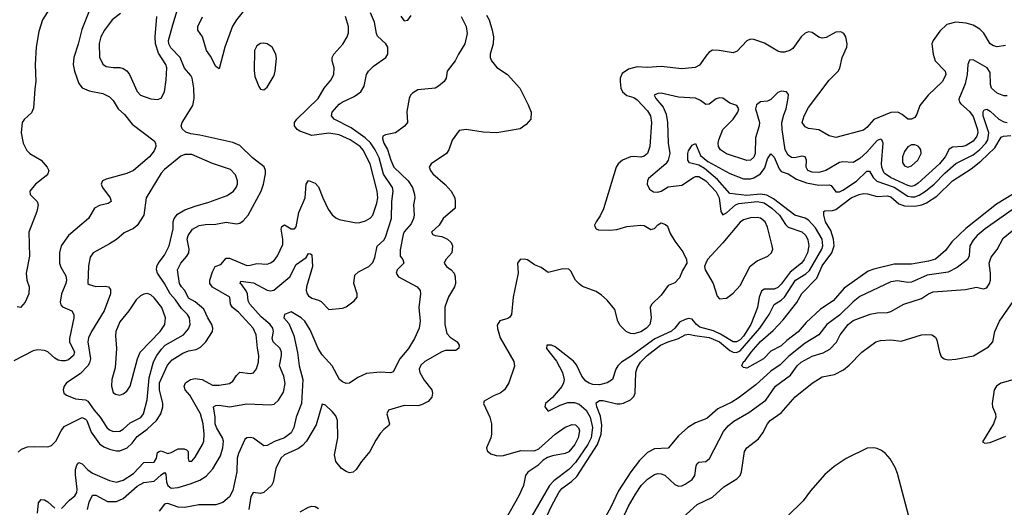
# Model space of a CAD drawing. Header units: inches. Extents: x 1682530 to 1839546, y 640742 to 791647.
# Tile 187 of 256: x 1691505 to 1697252, y 706203 to 709051. Entities that reach past the tile are written whole.
import ezdxf

# ---------------------------------------------------------------- set-up
doc = ezdxf.new("R2010")
doc.units = ezdxf.units.IN
doc.header["$MEASUREMENT"] = 0
doc.layers.add('B6790', color=7, linetype='Continuous')

msp = doc.modelspace()

# ---------------------------------------------------------------- linework, layer by layer
at = {"layer": 'B6790', "color": 5}
for points, elevation in [([(1691688, 709130), (1691639.2, 709050), (1691617.5, 708982.5), (1691600.3, 708890), (1691595, 708790), (1691600.2, 708690), (1691592.6, 708647.4), (1691585.5, 708534.6), (1691573.2, 708506.8), (1691531.5, 708468.5), (1691520.2, 708450), (1691513.9, 708390), (1691525, 708330), (1691546.4, 708286.4), (1691564.2, 708270), (1691630.3, 708230), (1691665.8, 708190), (1691674.7, 708170), (1691670.2, 708150), (1691660.6, 708139.4), (1691596.9, 708090), (1691564.2, 708050), (1691565.5, 708030), (1691606.7, 707990), (1691612.9, 707970), (1691605.2, 707930), (1691558.1, 707810), (1691561.6, 707670), (1691542.9, 707570), (1691547, 707530), (1691560.1, 707490), (1691558.5, 707450), (1691537.8, 707402.2), (1691510, 707370.9), (1691490, 707373.5)], 680), ([(1691495.3, 706524.7), (1691516.6, 706543.4), (1691550, 706555.7), (1691590, 706559), (1691670, 706555.8), (1691690, 706564.4), (1691715.7, 706590), (1691747.4, 706650), (1691765.4, 706674.6), (1691870, 706727.4), (1691890, 706718.4), (1691896.2, 706710), (1691921.5, 706641.5), (1691970, 706574.6), (1691996.9, 706556.9), (1692030, 706542.7), (1692070, 706532.6), (1692090, 706533.1), (1692132.9, 706550), (1692161.7, 706578.3), (1692190, 706616.6), (1692250, 706660.1), (1692302.9, 706710), (1692328.1, 706750), (1692340.8, 706790), (1692339.9, 706810), (1692320.4, 706890), (1692321.3, 706930), (1692367.5, 707032.5), (1692395.9, 707064.1), (1692456.5, 707103.5), (1692490, 707117.2), (1692534.3, 707125.7), (1692561.1, 707138.9), (1692592.1, 707170), (1692630.7, 707230), (1692633.4, 707250), (1692626.9, 707270), (1692603.1, 707310), (1692580.9, 707360.9), (1692530, 707403.4), (1692490, 707425.3), (1692468.8, 707468.8), (1692448.8, 707490), (1692438.1, 707510), (1692425.6, 707590), (1692444.9, 707630), (1692480.6, 707670), (1692491.6, 707690), (1692493.4, 707710), (1692481.8, 707770), (1692487.7, 707790), (1692512.9, 707827.1), (1692551.8, 707848.2), (1692590, 707855.7), (1692650, 707857.3), (1692710, 707868.3), (1692770, 707858.5), (1692790, 707863.5), (1692810, 707875.8), (1692838.4, 707910), (1692913.9, 708050), (1692929.1, 708090), (1692940.3, 708150), (1692940.4, 708170), (1692931.3, 708191.3), (1692864.7, 708244.7), (1692790, 708316.3), (1692750, 708333.3), (1692557, 708377), (1692503.9, 708383.9), (1692474.4, 708394.4), (1692453.3, 708413.3), (1692448.4, 708430), (1692453.3, 708450), (1692516, 708550), (1692522.8, 708590), (1692521.1, 708650), (1692511.6, 708710), (1692504.9, 708724.9), (1692467.9, 708767.9), (1692441.4, 708830), (1692386.8, 708886.8), (1692374.7, 708910), (1692374.4, 708930), (1692398.6, 709021.4), (1692438.4, 709150)], 720), ([(1691913.2, 709106.8), (1691866.9, 708993.1), (1691847.1, 708907.1), (1691822, 708830), (1691817.8, 708790), (1691824.2, 708750), (1691850, 708677.6), (1691870, 708652.6), (1691910, 708635.8), (1691990, 708620.2), (1692030, 708599.6), (1692050, 708578.7), (1692080.8, 708530), (1692117.3, 708497.3), (1692161.5, 708441.5), (1692290, 708343.1), (1692298, 708330), (1692300.6, 708310), (1692290, 708284.4), (1692262.9, 708250), (1692170, 708170.8), (1692130, 708151.7), (1692010, 708120.4), (1691988.5, 708110), (1691980.3, 708090), (1691988.7, 708070), (1692033.4, 708010), (1692038.4, 707990), (1692021.8, 707978.2), (1691970, 707965.3), (1691941.1, 707950), (1691907.3, 707890), (1691790.9, 707790), (1691747.9, 707730), (1691737.8, 707690), (1691738, 707630), (1691745.7, 707605.7), (1691774.6, 707554.6), (1691778.5, 707530), (1691774.5, 707510), (1691749.1, 707450), (1691742.2, 707402.2), (1691745.8, 707385.8), (1691755, 707375), (1691810.1, 707350.1), (1691820.2, 707330), (1691820.5, 707310), (1691795, 707190), (1691795.7, 707170), (1691824.4, 707110), (1691818.8, 707090), (1691790, 707065.4), (1691770, 707058), (1691750, 707058.4), (1691730, 707063.2), (1691710, 707074.6), (1691670, 707111), (1691650, 707119), (1691610, 707122.3), (1691583.7, 707116.3), (1691470, 707058.9)], 720), ([(1691750, 706196), (1691795.4, 706244.6), (1691826.6, 706270), (1691838.2, 706290), (1691841.3, 706310), (1691830, 706393.2), (1691830, 706424), (1691839.2, 706450), (1691850, 706465), (1691870, 706457.8), (1691902.1, 706422.1), (1691930, 706402.3), (1692030, 706359.8), (1692070, 706351.2), (1692110, 706362.4), (1692170, 706400.3), (1692230, 706464.4), (1692290, 706467.6), (1692303.4, 706490), (1692310, 706524.2), (1692318.4, 706530), (1692330, 706533.1), (1692370, 706517.6), (1692390, 706522.9), (1692430, 706544.7), (1692465.1, 706545.1), (1692479, 706539), (1692488.6, 706528.6), (1692488.3, 706488.3), (1692493, 706473), (1692510, 706473.1), (1692530, 706496), (1692572.9, 706570), (1692579.8, 706590), (1692581.9, 706630), (1692576, 706690), (1692559.7, 706750), (1692497.7, 706857.7), (1692471.7, 706890), (1692465.8, 706910), (1692473.9, 706930), (1692501.5, 706950), (1692530, 706955.7), (1692570, 706949), (1692630, 706917.4), (1692670, 706916.4), (1692730, 706926.8), (1692750, 706939.7), (1692770, 706972.9), (1692790, 706992.9), (1692850, 706984.3), (1692870.5, 706989.5), (1692888.3, 707011.7), (1692899.4, 707050), (1692901, 707090), (1692892.3, 707132.3), (1692885.4, 707210), (1692868.5, 707250), (1692782.5, 707342.5), (1692746.9, 707370), (1692735.4, 707390), (1692731, 707431), (1692629.7, 707489.7), (1692615.3, 707510), (1692615.9, 707530), (1692630, 707578), (1692646.2, 707610), (1692678.7, 707621.3), (1692710, 707658.5), (1692730, 707659.1), (1692830, 707615.6), (1692850, 707616.4), (1692890, 707627.6), (1692950, 707623), (1692970, 707630.2), (1692990, 707644.5), (1693010, 707671.4), (1693041.3, 707738.7), (1693041.7, 707770), (1693031.6, 707828.4), (1693036.1, 707843.9), (1693050, 707853.2), (1693090, 707830.2), (1693110, 707829.5), (1693118.3, 707841.7), (1693135.4, 707924.6), (1693171.7, 708010), (1693177.2, 708090), (1693190, 708112), (1693230, 708096.9), (1693250, 708074.7), (1693274.2, 708010), (1693305.2, 707945.2), (1693330, 707911.5), (1693350, 707894.6), (1693370, 707884.9), (1693470, 707864.4), (1693490, 707865.8), (1693523.3, 707876.7), (1693550, 707891.5), (1693565.6, 707910), (1693590, 707979.1), (1693594.8, 708010), (1693592.4, 708050), (1693551.6, 708210), (1693510, 708289.8), (1693491.7, 708310), (1693434, 708350), (1693370, 708379.1), (1693310, 708388.9), (1693210, 708374.3), (1693140.3, 708400.3), (1693125.6, 708410), (1693109, 708430), (1693109.3, 708450), (1693121.9, 708470), (1693248.1, 708590), (1693281.6, 708650), (1693321.5, 708698.5), (1693338, 708730), (1693340.7, 708770), (1693329.8, 708810), (1693329.8, 708830), (1693339.3, 708850), (1693392.3, 708907.7), (1693416.8, 708950), (1693425.2, 708974.8), (1693425, 709010), (1693406.9, 709070)], 680), ([(1691900.5, 706190), (1691910, 706234), (1691930, 706274.4), (1691950, 706275.2), (1692018, 706238), (1692070, 706238.3), (1692110, 706255), (1692190, 706326), (1692230, 706348.1), (1692290, 706356.6), (1692330, 706394), (1692350, 706406.5), (1692357.7, 706397.7), (1692362, 706350), (1692370, 706330.2), (1692390, 706315.1), (1692430, 706318.9), (1692500.4, 706339.6), (1692557.2, 706362.8), (1692593.9, 706386.2), (1692631.6, 706428.4), (1692676.7, 706503.3), (1692690.9, 706550), (1692693.9, 706590), (1692689.9, 706610), (1692653.1, 706670), (1692646.8, 706690), (1692646.6, 706730), (1692636.9, 706790), (1692650, 706798.8), (1692670, 706800.5), (1692730, 706789.4), (1692830, 706807.2), (1692970, 706801.2), (1692990, 706806.5), (1693015.8, 706830), (1693044.7, 706875.3), (1693054.4, 706925.6), (1693047.9, 706970), (1693021.2, 707030), (1693033.4, 707090), (1693032.8, 707110), (1693025.2, 707130), (1692984.1, 707170), (1692977.9, 707190), (1692986.5, 707230), (1692982.6, 707250), (1692967.9, 707270), (1692915, 707315), (1692848.6, 707390), (1692838, 707410), (1692833.9, 707450), (1692826.6, 707466.6), (1692802.7, 707502.7), (1692791.1, 707510), (1692796, 707524), (1692870, 707514.9), (1692950, 707470.7), (1692970, 707466.9), (1692988.6, 707471.4), (1693081.4, 707550), (1693119.2, 707620.8), (1693177.9, 707662.1), (1693190, 707684.9), (1693202.8, 707682.8), (1693210, 707678), (1693214.4, 707610), (1693179.6, 707490), (1693177.5, 707470), (1693182.4, 707450), (1693190, 707438.8), (1693210, 707424.3), (1693250, 707412.9), (1693264.3, 707404.3), (1693310, 707358.9), (1693390, 707365.8), (1693410, 707374.9), (1693457.6, 707410), (1693474.7, 707430), (1693475.4, 707450), (1693455.1, 707510), (1693461.8, 707558.2), (1693482, 707578), (1693543.5, 707610), (1693566.3, 707633.7), (1693577.9, 707662.1), (1693592.3, 707727.7), (1693630, 707763.5), (1693640.1, 707779.9), (1693675.5, 707890), (1693677.4, 707990), (1693685.1, 708050), (1693681.5, 708070), (1693628.6, 708148.6), (1693603.2, 708243.2), (1693580.7, 708290), (1693552.2, 708332.2), (1693521.2, 708361.2), (1693439.4, 708419.4), (1693341.7, 708470), (1693324.7, 708490), (1693328.9, 708510), (1693370, 708557.8), (1693387.1, 708570), (1693457.9, 708602.1), (1693496.9, 708630), (1693516.8, 708663.2), (1693528.7, 708730), (1693541.7, 708750), (1693570, 708778.9), (1693642.9, 708830), (1693654.7, 708850), (1693653.7, 708890), (1693641.7, 708910), (1693594.6, 708954.6), (1693587.6, 708970), (1693576.8, 709036.8), (1693552, 709090)], 660), ([(1692093.7, 709086.3), (1692044.7, 709050), (1692000.6, 708990), (1691979.1, 708950), (1691969.1, 708910.9), (1691971.5, 708831.5), (1691990, 708791.8), (1692010, 708778), (1692050, 708771.1), (1692090, 708771), (1692110, 708766.2), (1692130, 708753), (1692145.5, 708730), (1692190, 708631.8), (1692210, 708610.2), (1692271.5, 708588.5), (1692310, 708584.9), (1692330, 708593.4), (1692349.7, 708630.3), (1692360.8, 708699.2), (1692363.9, 708770), (1692358.1, 708790), (1692316.2, 708856.2), (1692297, 708910), (1692295.7, 708950), (1692305.8, 709070)], 740), ([(1694082, 709070), (1694111.7, 709010), (1694117.6, 708970), (1694103.9, 708910), (1694066, 708850), (1694047.3, 708810), (1693999.5, 708750), (1693994, 708710), (1693982, 708690), (1693950, 708661.6), (1693930, 708650.4), (1693830, 708640.2), (1693797.7, 708622.3), (1693785.7, 708610), (1693777.6, 708590), (1693764.9, 708515.1), (1693769.7, 708450), (1693751.8, 708428.2), (1693699.5, 708390), (1693640.7, 708379.3), (1693624.7, 708370), (1693622.4, 708357.6), (1693630.5, 708330), (1693652.6, 708292.6), (1693671.7, 708230), (1693689.4, 708190), (1693773.6, 708110), (1693797.2, 708070), (1693809, 708030), (1693810.9, 708010), (1693804.8, 707970), (1693808.2, 707910), (1693803.4, 707890), (1693790, 707859.6), (1693750, 707812.2), (1693743.1, 707797), (1693726.1, 707706.2), (1693725.8, 707670), (1693740.7, 707650), (1693747.3, 707630), (1693708.5, 707590), (1693701.7, 707570), (1693716.4, 707550), (1693826, 707490), (1693842.4, 707470), (1693845.1, 707450), (1693835.6, 707370), (1693843.5, 707290), (1693836.5, 707250), (1693810, 707188.7), (1693774.8, 707130), (1693724.2, 707070), (1693685.4, 706994.6), (1693670, 706988), (1693610, 706992), (1693530, 706984.4), (1693479.4, 706960.6), (1693430, 706928.2), (1693410, 706927.2), (1693390, 706935.8), (1693372.7, 706950), (1693328.9, 707028.9), (1693270, 707093.6), (1693248.3, 707130), (1693199.9, 707239.9), (1693169, 707290), (1693148.7, 707310), (1693090, 707345.3), (1693050, 707330.2), (1693046.6, 707310), (1693076.7, 707276.7), (1693105.9, 707205.9), (1693127.1, 707107.1), (1693135.9, 707030), (1693158.6, 706950), (1693150.3, 706809.6), (1693119.6, 706730), (1693105.4, 706670), (1693090, 706639.2), (1693050.9, 706610), (1692992.7, 706587.3), (1692950, 706563.9), (1692930, 706561.5), (1692870, 706607.8), (1692850, 706611.6), (1692831, 706609), (1692819.7, 706600.3), (1692782.1, 706517.9), (1692773.8, 706490), (1692772.4, 706410), (1692750, 706302.4), (1692730, 706264.9), (1692690, 706231.4), (1692650, 706218.6), (1692550, 706217.1), (1692470, 706201.9), (1692430, 706204.8), (1692370, 706225.9), (1692356, 706224), (1692350, 706222), (1692318.7, 706181.3)], 640), ([(1692810, 709098.8), (1692770, 709049.3), (1692748, 709012), (1692702.3, 708890), (1692670, 708762.9), (1692650, 708777.4), (1692618.4, 708838.4), (1692595.4, 708870), (1692572.6, 708950), (1692545.5, 708990), (1692545.5, 709010), (1692572.4, 709067.6)], 680), ([(1694230, 709077.7), (1694245.4, 709050), (1694263.8, 708990), (1694270.5, 708950), (1694268.3, 708910), (1694250.7, 708850), (1694250.8, 708830), (1694259.2, 708810), (1694291.2, 708771.2), (1694352, 708730), (1694423.6, 708650), (1694474.1, 708554.1), (1694490.8, 708510), (1694489.6, 708470), (1694461.7, 708438.3), (1694425.8, 708414.2), (1694289.7, 708390.3), (1694210, 708394.4), (1694111.4, 708408.6), (1694070, 708404), (1694030, 708348), (1694010.9, 708290), (1693996.8, 708270), (1693906.6, 708210), (1693896.2, 708190), (1693903, 708170), (1693916.9, 708150), (1693988.4, 708088.4), (1694023.5, 708050), (1694044.7, 708010), (1694048, 707990), (1694047.3, 707950), (1693977.7, 707890), (1693953.7, 707850), (1693908.8, 707810), (1693916.9, 707796.9), (1693930, 707791.1), (1693970, 707783.8), (1694002.7, 707770), (1694024.4, 707750), (1694030.6, 707730), (1694027.9, 707690), (1693993.3, 707650), (1693983.5, 707630), (1693995.8, 707610), (1694024.4, 707590), (1694040.9, 707570), (1694047.7, 707550), (1694048.8, 707510), (1694042.8, 707490), (1694008.5, 707431.5), (1693987.6, 707372.4), (1693986.9, 707270), (1693999.3, 707219.3), (1694016.9, 707196.9), (1694059.5, 707170), (1694071.2, 707150), (1694067.5, 707132.5), (1694050, 707119.5), (1693990, 707118.6), (1693970, 707112.1), (1693870, 707055.1), (1693846.5, 707033.5), (1693836.5, 707010), (1693840.7, 706990), (1693866, 706946), (1693910.5, 706890), (1693913.9, 706870), (1693910, 706847), (1693890, 706821.8), (1693850, 706801.1), (1693830, 706796.9), (1693750, 706797.1), (1693657.6, 706770), (1693647.6, 706750), (1693662.9, 706690), (1693658.9, 706681.1), (1693630, 706658), (1693610, 706634.9), (1693583.8, 706596.2), (1693549.7, 706530), (1693499.7, 706470), (1693470, 706423.8), (1693450.9, 706409.1), (1693430, 706405.7), (1693410, 706412.2), (1693384.4, 706430), (1693350, 706470.7), (1693342.2, 706510), (1693361.7, 706610), (1693359.8, 706710), (1693350, 706737.4), (1693330, 706762), (1693290, 706799.3), (1693270, 706806), (1693235.2, 706684.8), (1693178.9, 706590), (1693155.7, 706564.3), (1693132.7, 706547.3), (1693050.8, 706510), (1693029.9, 706490), (1692999.5, 706430), (1692984.1, 706350), (1692974.6, 706330), (1692930, 706289.2), (1692910, 706283.2), (1692867.8, 706290), (1692854, 706266), (1692842.9, 706190)], 620), ([(1693730.6, 709070.6), (1693750, 709043.9), (1693770, 709048.7), (1693790, 709074.3)], 640), ([(1697259.8, 708900.2), (1697210, 708893), (1697190, 708897.8), (1697169.5, 708909.6), (1697132.9, 708972.9), (1697110, 708995.3), (1697070, 709019.6), (1697029.7, 709030.4), (1696970, 709036.4), (1696917.4, 709022.6), (1696875.9, 708984.1), (1696838, 708930), (1696829.7, 708909.7), (1696837.2, 708850), (1696849.7, 708810), (1696907.8, 708750), (1696911.1, 708730), (1696890.8, 708690), (1696808.3, 708610), (1696759.6, 708550), (1696741.6, 708498.4), (1696730, 708478.8), (1696710, 708470.7), (1696690, 708470.6), (1696657, 708497), (1696631, 708511), (1696590, 708509.4), (1696491.5, 708468.5), (1696450, 708421.3), (1696430, 708406), (1696270, 708363.6), (1696230, 708372.8), (1696170, 708406.7), (1696110, 708415.9), (1696090, 708424.2), (1696073, 708450), (1696083.5, 708490), (1696110, 708537.7), (1696230, 708697.1), (1696282, 708750), (1696291.6, 708768.4), (1696306.5, 708830), (1696333.1, 708890), (1696334.9, 708910), (1696328.4, 708950), (1696315.5, 708970), (1696298.9, 708978.9), (1696270, 708978), (1696213.4, 708946.6), (1696190, 708942.8), (1696169.3, 708949.3), (1696130, 708975.3), (1696110, 708979.5), (1696090, 708971.8), (1696066, 708950), (1696018.2, 708881.8), (1696001.2, 708870), (1695970, 708860.3), (1695950, 708860.3), (1695930, 708866.7), (1695852.9, 708912.9), (1695790, 708934.9), (1695770, 708937.6), (1695750, 708926.4), (1695692.2, 708867.8), (1695670, 708857.8), (1695588.3, 708871.7), (1695550, 708872.2), (1695530, 708860.3), (1695515.2, 708844.8), (1695474.2, 708785.8), (1695448.5, 708771.6), (1695370, 708763.9), (1695250, 708776.9), (1695170, 708772.4), (1695110, 708775.3), (1695058.8, 708761.2), (1695022.8, 708737.2), (1695009.8, 708710.2), (1695009.8, 708690.2), (1695014, 708650), (1695023.7, 708630), (1695050, 708608), (1695090, 708595.9), (1695110, 708583.1), (1695170, 708518.5), (1695187.7, 708490), (1695194, 708450), (1695183, 708310), (1695170, 708270.3), (1695150, 708253.7), (1695130, 708248.8), (1695090, 708252.5), (1695070, 708249.4), (1695024, 708230), (1694997.8, 708210), (1694986.5, 708190), (1694913.4, 707946.6), (1694894.3, 707905.7), (1694869.8, 707870), (1694860.5, 707850), (1694862.2, 707842.2), (1694869.4, 707830), (1694884.1, 707824.1), (1694950, 707820.8), (1694990, 707826.4), (1695050, 707843.5), (1695130, 707850.8), (1695150, 707848.6), (1695190, 707826.3), (1695210, 707831.8), (1695230, 707853.6), (1695250, 707864.2), (1695275.6, 707855.6), (1695285.6, 707845.6), (1695302.3, 707802.3), (1695330, 707757.2), (1695375.9, 707695.9), (1695397.2, 707650), (1695399, 707630), (1695373.8, 707586.2), (1695356.3, 707543.7), (1695330, 707514.9), (1695290, 707498), (1695250, 707443.1), (1695192.4, 707387.6), (1695185.1, 707370), (1695191.1, 707310), (1695182.4, 707270), (1695163, 707250), (1695130, 707228.4), (1695090, 707217.2), (1695070, 707219.2), (1695044.9, 707230), (1695010, 707266), (1694997, 707290), (1694978.3, 707358.3), (1694933.4, 707413.4), (1694902, 707442), (1694870, 707463), (1694790, 707493), (1694770, 707507.7), (1694749.1, 707529.1), (1694721.7, 707581.7), (1694710, 707594.9), (1694675.6, 707595.6), (1694590, 707573.8), (1694550, 707603.2), (1694510, 707620.2), (1694470, 707649), (1694450, 707653.2), (1694426.6, 707650), (1694411.5, 707630), (1694414.2, 707570), (1694384.9, 707430), (1694375.1, 707330), (1694365.4, 707314.6), (1694353.8, 707306.2), (1694308, 707292), (1694293, 707267), (1694293.4, 707246.6), (1694310, 707193.7), (1694390, 707055.1), (1694393.1, 707026.9), (1694359.7, 706930), (1694334.7, 706890), (1694310, 706870.3), (1694270, 706854.9), (1694216.2, 706823.8), (1694211.8, 706810), (1694249.7, 706730), (1694259.7, 706690), (1694259.7, 706630), (1694255.8, 706610), (1694229.7, 706550), (1694234, 706534), (1694255.9, 706515.9), (1694286.5, 706506.5), (1694310, 706504.9), (1694330, 706506.5), (1694430, 706534.9), (1694510, 706532.9), (1694535.3, 706544.7), (1694630.3, 706630), (1694690, 706671.6), (1694730, 706687.2), (1694750, 706684.5), (1694757.9, 706677.9), (1694767.1, 706667.1), (1694772.1, 706650), (1694765.6, 706610), (1694744.7, 706570), (1694710, 706528.3), (1694690, 706517.7), (1694615.3, 706504.7), (1694585.5, 706494.5), (1694561.5, 706478.5), (1694530, 706447.8), (1694470.7, 706409.3), (1694457.7, 706390), (1694445.3, 706330), (1694418.4, 706270), (1694343, 706137)], 580), ([(1697270, 708605.5), (1697250, 708606), (1697210, 708620.7), (1697178.4, 708650), (1697171.6, 708671.6), (1697170, 708742.8), (1697152.6, 708770), (1697070, 708816.5), (1697050, 708814.6), (1697040.5, 708790), (1697036, 708730), (1697023.2, 708676.8), (1696987.3, 708587.3), (1696990.6, 708570), (1696998.8, 708558.8), (1697050, 708515.3), (1697070, 708484.7), (1697096.1, 708410), (1697097.6, 708390), (1697092.8, 708370), (1697070, 708341.2), (1697030, 708316.3), (1697010, 708310.1), (1696950, 708305.6), (1696930, 708294.5), (1696907, 708250), (1696874.1, 708210), (1696750, 708096.6), (1696730, 708082.7), (1696710, 708077.6), (1696690, 708081.9), (1696588.2, 708130), (1696556.9, 708150), (1696550, 708159.1), (1696538.4, 708190), (1696536.5, 708210), (1696545.5, 708330), (1696537.4, 708350), (1696530, 708354), (1696510, 708344.6), (1696450, 708277.8), (1696410, 708241), (1696370, 708216.6), (1696310, 708219.8), (1696290, 708216.8), (1696210.8, 708170), (1696170, 708157.7), (1696130, 708160.1), (1696106.2, 708170), (1696096.4, 708190), (1696097.8, 708230), (1696090.1, 708250.1), (1696070, 708253), (1696030, 708244.9), (1696010, 708246.8), (1695990, 708260.2), (1695974.1, 708290), (1695955.9, 708410), (1695954.3, 708450), (1695964.9, 708495.1), (1695979.3, 708530), (1695991.5, 708591.6), (1695993.6, 708613.6), (1695981, 708630), (1695950, 708633.4), (1695930, 708626), (1695890, 708584.9), (1695870, 708574.9), (1695829.8, 708570.2), (1695805.8, 708554.2), (1695799.8, 708530), (1695823.1, 708450), (1695821.6, 708430), (1695800, 708360), (1695797.3, 708270), (1695790, 708248.9), (1695770, 708230.3), (1695750, 708228.3), (1695630, 708268.4), (1695596, 708290), (1695583.5, 708310), (1695581.3, 708330), (1695585.3, 708350), (1695610, 708409.8), (1695670.2, 708470), (1695696.9, 708510), (1695703.1, 708530), (1695690.7, 708550), (1695650, 708563.7), (1695610, 708593.1), (1695590, 708594.9), (1695570, 708588), (1695530, 708557.4), (1695510, 708555.3), (1695479.8, 708579.8), (1695450, 708592.7), (1695350, 708597.8), (1695250, 708620.7), (1695230, 708620.4), (1695209.4, 708610.6), (1695218.6, 708590), (1695260.3, 708540.4), (1695279.6, 708499.6), (1695287, 708450), (1695290.9, 708330), (1695299.6, 708270), (1695290.5, 708230), (1695277, 708210), (1695176.2, 708123.8), (1695169.1, 708110), (1695168.5, 708090), (1695181.4, 708061.4), (1695205.4, 708045.4), (1695230, 708042.8), (1695250, 708049.9), (1695290, 708074.8), (1695370, 708085.1), (1695438.2, 708130), (1695450, 708135.6), (1695470, 708135.6), (1695511.2, 708110), (1695570, 708045.7), (1695587.1, 708010), (1695598.1, 707930), (1695610, 707911.9), (1695630, 707923.2), (1695683.8, 707970), (1695702.2, 707977.8), (1695810, 707988.2), (1695850, 707981.4), (1695895.6, 707950), (1695940.6, 707910), (1695975.3, 707855.3), (1695990, 707840.2), (1696070, 707811.6), (1696093.8, 707790), (1696106, 707766), (1696111.1, 707730), (1696103.3, 707690), (1696084.3, 707650), (1696067.8, 707630), (1696002.9, 707577.1), (1695950, 707505.9), (1695930, 707486.8), (1695910, 707477.6), (1695850, 707477.3), (1695835.2, 707464.8), (1695820.9, 707430), (1695811.6, 707370), (1695773.3, 707270), (1695730, 707202), (1695710, 707182), (1695690, 707170.4), (1695670, 707169.7), (1695595.4, 707215.4), (1695554.6, 707234.6), (1695475.7, 707255.7), (1695456.3, 707270), (1695430, 707302.3), (1695410, 707305.2), (1695390, 707300.9), (1695355.8, 707284.2), (1695330.2, 707249.8), (1695310, 707232.5), (1695213, 707187), (1695070, 707083.1), (1695017.4, 707050), (1694997.4, 707030), (1694985.6, 707010), (1694964.7, 706950), (1694934, 706930), (1694890, 706919.4), (1694850, 706921.2), (1694830, 706927.5), (1694810, 706941), (1694786.1, 706970), (1694755.2, 707035.2), (1694737.5, 707057.5), (1694630, 707140.9), (1694609.6, 707150.4), (1694582, 707150), (1694579.5, 707130), (1694637.6, 707057.6), (1694672.7, 706990), (1694683.1, 706950), (1694679.9, 706930), (1694670.3, 706909.7), (1694615.9, 706844.1), (1694573.7, 706810), (1694571.1, 706790), (1694590, 706765.7), (1694659.8, 706800.2), (1694705, 706815), (1694744.2, 706815.8), (1694770, 706805.3), (1694811.6, 706770), (1694834.3, 706730), (1694847.8, 706670), (1694840.4, 706610), (1694821.7, 706570), (1694750, 706465.5), (1694710, 706424.2), (1694622.3, 706357.7), (1694597.5, 706330), (1694470, 706109.3)], 560), ([(1694539.9, 706060.1), (1694608.8, 706210), (1694652, 706290), (1694670, 706312.6), (1694726, 706354), (1694756.7, 706383.3), (1694878.3, 706570), (1694899.2, 706630), (1694903.5, 706683.5), (1694895.2, 706735.2), (1694874.4, 706790), (1694870, 706813.8), (1694890, 706826.7), (1694910, 706827.5), (1694990, 706808.3), (1695010, 706807.4), (1695030, 706811.5), (1695070, 706830.7), (1695089.3, 706850), (1695096.9, 706870), (1695100.7, 706990), (1695110, 707017.4), (1695129.5, 707050), (1695168.7, 707090), (1695245.9, 707150), (1695289.9, 707170), (1695350.6, 707189.4), (1695390, 707210.5), (1695410, 707214.8), (1695446, 707206), (1695530, 707195.8), (1695589.2, 707170), (1695650, 707118.3), (1695669, 707109), (1695690, 707107.7), (1695710, 707117.6), (1695825, 707250), (1695880.8, 707330), (1695910, 707387.8), (1695950, 707412.3), (1695968.8, 707431.2), (1696034.4, 707530), (1696093.4, 707566.6), (1696114.7, 707585.3), (1696187.3, 707710), (1696192.9, 707730), (1696188.7, 707770), (1696150, 707834.6), (1696110, 707879.9), (1696090, 707891.6), (1696030, 707909.5), (1695904.3, 708004.3), (1695866.6, 708026.6), (1695830, 708032.2), (1695750, 708024.2), (1695650, 708036.4), (1695577.4, 708117.4), (1695502.2, 708182.2), (1695470, 708200.4), (1695414.1, 708214.1), (1695404.2, 708230), (1695405.8, 708270), (1695410, 708284.9), (1695430, 708317.3), (1695450, 708326.8), (1695478.5, 708258.5), (1695521.9, 708221.9), (1695650, 708152.1), (1695730, 708120.9), (1695770, 708122.4), (1695790, 708128.2), (1695828.7, 708151.3), (1695853.9, 708186.1), (1695870, 708238.3), (1695890, 708268.3), (1695910, 708247.8), (1695939.2, 708179.2), (1695950, 708164.8), (1695990.1, 708150.1), (1696039.9, 708119.9), (1696098.1, 708098.1), (1696170, 708084.2), (1696230, 708085.5), (1696241.6, 708081.6), (1696270, 708046.5), (1696290, 708045.5), (1696310, 708054.6), (1696390, 708108.4), (1696450, 708166.7), (1696465.9, 708165.9), (1696486.3, 708130), (1696508.6, 708108.6), (1696610, 708073.6), (1696690, 708021.2), (1696710, 708015.9), (1696730, 708016.8), (1696754.6, 708025.4), (1696792.8, 708050), (1696842.3, 708090), (1696905.7, 708154.3), (1696970, 708210.1), (1697070, 708262.1), (1697110, 708292.9), (1697145.1, 708330), (1697156.7, 708350), (1697162.3, 708390), (1697129, 708490), (1697128.2, 708511.8), (1697135.1, 708525), (1697150, 708528.4), (1697170, 708516.2), (1697221.3, 708470), (1697250, 708455), (1697270, 708449.7)], 540), ([(1697306.6, 708033.4), (1697206.3, 707973.7), (1697027.9, 707832.1), (1696946.8, 707753.3), (1696910, 707702.8), (1696850, 707653.3), (1696810, 707641), (1696710, 707623.2), (1696610, 707623), (1696490, 707594.2), (1696458.6, 707581.4), (1696317.7, 707482.3), (1696253.8, 707410), (1696179.4, 707360.6), (1696096.7, 707283.3), (1696050, 707228.1), (1695982.6, 707177.4), (1695950, 707146.6), (1695890, 707115), (1695847.6, 707070), (1695750, 707015.8), (1695730, 707020.5), (1695719.6, 707030), (1695727.6, 707050), (1695739.9, 707060.1), (1695774.5, 707110), (1695830, 707170.8), (1695904, 707236), (1695962.6, 707297.4), (1696040.8, 707399.2), (1696070, 707451.5), (1696158.9, 707541.1), (1696190, 707612.9), (1696245.9, 707690), (1696258.6, 707730), (1696256.2, 707770), (1696239.2, 707819.2), (1696208.5, 707870), (1696199.2, 707910), (1696199.5, 707930), (1696204.9, 707935.1), (1696250, 707935.9), (1696270, 707943.2), (1696358.9, 708010), (1696404.7, 708030), (1696430, 708035), (1696453.9, 708033.8), (1696510, 708017.4), (1696570, 708022.2), (1696590, 708015.9), (1696636.1, 707976.1), (1696670, 707963.4), (1696730, 707962.1), (1696770.9, 707969.1), (1696799, 707981), (1696859.5, 708020.5), (1696950, 708110.6), (1697059.4, 708180.6), (1697115.2, 708224.9), (1697196.8, 708303.2), (1697234.4, 708365.6), (1697248.7, 708371.3), (1697290, 708374.6)], 520), ([(1697350, 707978), (1697140.8, 707830), (1697094.1, 707790), (1697070, 707764.1), (1697051.3, 707730), (1697047.4, 707672.6), (1697037.7, 707650), (1696976.9, 707603.1), (1696924.3, 707575.7), (1696801.6, 707558.4), (1696710, 707517.7), (1696690, 707516.4), (1696630, 707526.4), (1696590, 707520.7), (1696410, 707434), (1696370, 707404.2), (1696290, 707324.8), (1696217.5, 707270), (1696169.7, 707210.3), (1696090, 707161.3), (1695994.2, 707085.8), (1695944, 707036), (1695890, 706998.2), (1695801.2, 706918.8), (1695698.8, 706841.2), (1695662.2, 706817.8), (1695580.8, 706779.2), (1695517, 706723), (1695450, 706696.6), (1695404.6, 706670), (1695350, 706620.2), (1695290.6, 706549.4), (1695210, 706545), (1695170, 706523.8), (1695122.5, 706477.5), (1695072, 706410), (1695000.4, 706299.6), (1694956.5, 706203.5), (1694915.3, 706130)], 540), ([(1695022.8, 706130), (1695058.8, 706210), (1695099.1, 706280.9), (1695133.4, 706330), (1695170, 706368.1), (1695210, 706394.4), (1695230, 706400.3), (1695250, 706399.3), (1695270, 706390.9), (1695330, 706335.8), (1695350, 706326.9), (1695370, 706329.8), (1695390, 706339.3), (1695430, 706366.8), (1695446.7, 706390), (1695453.7, 706446.3), (1695459.8, 706460.2), (1695470, 706466.6), (1695510, 706471.5), (1695530.9, 706489.1), (1695613.7, 706646.3), (1695640, 706680), (1695673.2, 706706.8), (1695762, 706758), (1695859.7, 706830), (1695916.8, 706910), (1696004, 706976), (1696043.7, 707030), (1696066.7, 707050), (1696130, 707085.5), (1696195.5, 707104.5), (1696233.2, 707126.8), (1696273.1, 707166.9), (1696295.2, 707210), (1696342, 707270), (1696370, 707293.7), (1696470, 707332), (1696510, 707339.5), (1696570, 707341.1), (1696590, 707346.8), (1696666.4, 707390), (1696770, 707423.2), (1696810, 707450.7), (1696837.4, 707462.6), (1697025.1, 707474.9), (1697090, 707488.3), (1697130, 707478.4), (1697150, 707484.5), (1697165.7, 707510), (1697171.1, 707530), (1697171, 707570), (1697163.2, 707630), (1697175.2, 707664.8), (1697210.8, 707709.2), (1697245.8, 707774.2), (1697350, 707860.3)], 560), ([(1695376.2, 706143.8), (1695459.7, 706220.3), (1695550, 706262.4), (1695616.2, 706323.8), (1695692, 706370), (1695710.3, 706390), (1695718.5, 706410), (1695736.5, 706530), (1695750.2, 706549.8), (1695817.2, 706602.8), (1695842.2, 706637.8), (1695869.4, 706690), (1695885.8, 706710), (1695950, 706755.9), (1696031.3, 706848.7), (1696130, 706928.9), (1696190, 706964.8), (1696260.6, 706979.4), (1696314.4, 707005.6), (1696347.3, 707032.7), (1696420.3, 707110), (1696503, 707170), (1696530, 707177.6), (1696590, 707181.2), (1696650, 707174.2), (1696770, 707209.7), (1696792.8, 707212.8), (1696829.6, 707209.6), (1696850, 707196), (1696859.3, 707179.3), (1696874.7, 707110), (1696884.7, 707084.7), (1696901.2, 707070), (1696925.5, 707065.5), (1696970, 707068.2), (1697072.6, 707087.4), (1697159.3, 707140.7), (1697184.9, 707170), (1697197.3, 707230), (1697223.5, 707290), (1697322.4, 707430)], 580), ([(1697309.5, 706950), (1697231.8, 706928.2), (1697207.6, 706910), (1697193.6, 706890), (1697182.2, 706810), (1697184.4, 706790), (1697201.7, 706750), (1697203.9, 706730), (1697189.8, 706690), (1697125.8, 706585.8), (1697138.6, 706578.6), (1697170, 706582.8), (1697260.5, 706619.5)], 580), ([(1696695.3, 706150), (1696630, 706401.2), (1696615.8, 706435.8), (1696586.6, 706486.6), (1696558.3, 706518.3), (1696535.1, 706535.1), (1696510, 706547.6), (1696490, 706551.5), (1696452.1, 706547.9), (1696330, 706488), (1696258.4, 706441.6), (1696204, 706396), (1696120.9, 706299.1), (1696078.8, 706241.2), (1695984.7, 706150)], 620), ([(1691609.9, 706170), (1691614.2, 706230), (1691630, 706249.2), (1691650, 706247.9), (1691670, 706236.1), (1691710, 706198.4)], 680), ([(1693142.2, 706177.8), (1693190, 706205), (1693210, 706210.5), (1693230, 706208.3), (1693250, 706195.7)], 620)]:
    msp.add_lwpolyline(points, dxfattribs=dict(at, elevation=elevation))
for points, elevation in [([(1692930, 708913.2), (1692910, 708911.4), (1692890, 708898.5), (1692875.9, 708870), (1692873.6, 708753.6), (1692878.5, 708718.5), (1692900.5, 708660.5), (1692910, 708645.5), (1692930, 708641.6), (1692950, 708657.3), (1692990, 708724.9), (1692997.1, 708750), (1693003.3, 708823.3), (1692999.7, 708850), (1692978, 708890), (1692950, 708909.7)], 720), ([(1696730, 708320.7), (1696710, 708319.6), (1696690, 708307.6), (1696670, 708280.7), (1696657.8, 708250), (1696657.8, 708217.8), (1696670, 708196.4), (1696690, 708190.3), (1696710, 708198.3), (1696748, 708230), (1696767.8, 708270), (1696765.6, 708290), (1696759.7, 708299.7), (1696750, 708312)], 580), ([(1692510, 708264), (1692470, 708263.4), (1692446.2, 708253.8), (1692350, 708176.4), (1692330, 708154), (1692244.2, 708010), (1692230.2, 707910), (1692191.6, 707848.4), (1692170, 707830.7), (1692114.7, 707805.3), (1692070, 707767.4), (1692030, 707741), (1691934.8, 707690), (1691915.6, 707664.4), (1691906.9, 707613.1), (1691902, 707510), (1691910, 707503.8), (1691950, 707492.2), (1692004.6, 707495.4), (1692024, 707490), (1692035.1, 707475), (1692034.8, 707450), (1691998.3, 707350), (1691923.5, 707230), (1691906.5, 707193.5), (1691902.9, 707170), (1691917.5, 707070), (1691912.6, 707047.4), (1691903.2, 707030), (1691857.2, 706982.8), (1691778.3, 706930), (1691764.9, 706910), (1691758.9, 706890), (1691763.1, 706870), (1691777.6, 706857.6), (1691830, 706836.9), (1691890, 706830.8), (1691903.3, 706823.3), (1691939.2, 706770), (1691975.8, 706730), (1692014.7, 706670), (1692030, 706656), (1692050, 706646.8), (1692090, 706648.7), (1692110, 706660.6), (1692150, 706697.4), (1692212.2, 706727.8), (1692227.2, 706750), (1692249.5, 706830.5), (1692261.4, 706958.6), (1692286.7, 707053.3), (1692305.9, 707090), (1692332.4, 707127.6), (1692354.9, 707150), (1692460.7, 707210), (1692490, 707244.9), (1692499.8, 707270), (1692495.8, 707310), (1692483.7, 707330), (1692450, 707363.6), (1692414.7, 707414.7), (1692382.8, 707450), (1692350, 707510.6), (1692310.4, 707570), (1692303, 707590), (1692305.2, 707610), (1692313.3, 707626.7), (1692350, 707676.5), (1692378.1, 707730), (1692401, 707830), (1692401.7, 707870), (1692407.4, 707890), (1692425.8, 707914.2), (1692470, 707940.4), (1692530, 707962.8), (1692610, 707984.6), (1692716.1, 708023.9), (1692752.7, 708050), (1692767.9, 708070), (1692775.7, 708090), (1692776.5, 708110), (1692764.7, 708144.7), (1692735, 708175), (1692630, 708210.7)], 740), ([(1695810, 707896.5), (1695770, 707894.3), (1695730, 707881.5), (1695710, 707868.8), (1695610, 707748.4), (1695520.7, 707650), (1695510.6, 707630), (1695502.8, 707610), (1695507.3, 707590), (1695553.1, 707510), (1695576, 707436), (1695590, 707420.5), (1695630, 707425.3), (1695670, 707454), (1695710, 707498.7), (1695768.9, 707611.1), (1695810, 707642.3), (1695872.7, 707670), (1695894.5, 707690), (1695900.5, 707710), (1695898, 707730), (1695870, 707839.5), (1695855.9, 707870), (1695830, 707892.3)], 580), ([(1692250, 707451.1), (1692230, 707448.6), (1692210, 707438.5), (1692185.3, 707414.7), (1692141.5, 707350), (1692090, 707286.2), (1692066.9, 707230), (1692064.3, 707204.3), (1692070.2, 707130), (1692062.6, 707017.4), (1692042.3, 706950), (1692040.3, 706910), (1692050, 706874.8), (1692063.7, 706863.7), (1692090, 706858.4), (1692110, 706866.4), (1692130, 706881.6), (1692150, 706910.7), (1692193.5, 707070), (1692209.2, 707110), (1692325.6, 707230), (1692352.2, 707270), (1692355.6, 707310), (1692335.2, 707370), (1692290, 707426.2), (1692270, 707444.2)], 760)]:
    msp.add_lwpolyline(points, close=True, dxfattribs=dict(at, elevation=elevation))

doc.saveas('drawing.dxf')
